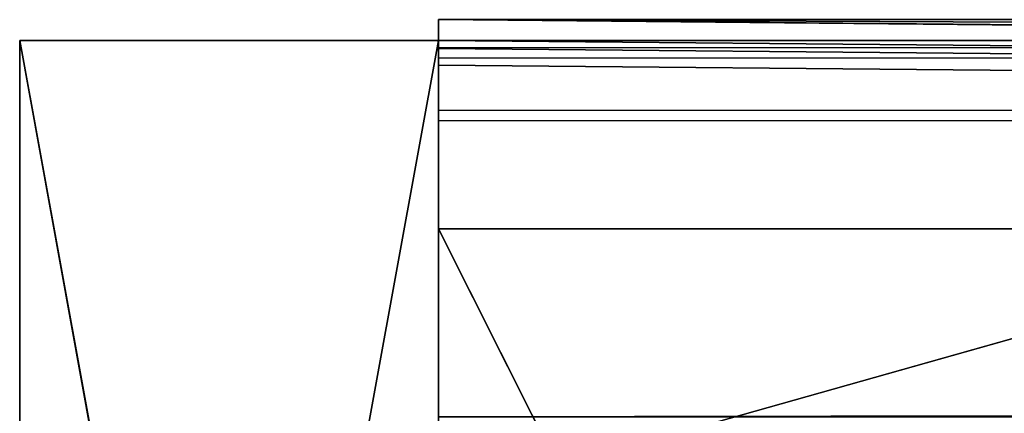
# Model space of a CAD drawing. Extents: x -102 to 18, y -3 to 3.
# Tile 4 of 54: x -102.45 to -101.98, y 0.372 to 0.56. Entities that reach past the tile are written whole.
import ezdxf

# ---------------------------------------------------------------- set-up
doc = ezdxf.new("R2010")
doc.units = 0
doc.header["$LTSCALE"] = 2.54
doc.layers.get('0').update_dxf_attribs({"color": 13, "linetype": 'CONTINUOUS'})

msp = doc.modelspace()

# ---------------------------------------------------------------- linework, layer by layer
at = {"color": 250}
for p, q in [((-102.25001, 0.56, -12.28), (-102.25, 0.55, -12.29)), ((-102.25001, 0.56, -12.28), (-102.25, 0.55, -12.28)), ((-102.25001, 0.56, -13), (-102.25001, 0.56, -12.28)), ((-102.25001, 0.56, -12.28), (17.75, 0.56, -13)), ((-2.69203, 0.56, -13), (-102.25001, 0.56, -13)), ((-2.69203, 0.56, -13), (-102.25001, 0.56, -13)), ((-102.25001, 0.56, -13), (-2.7223, -0.36893, -13)), ((-102.25001, 0.56, -12.28), (-102.25, 0.55, -12.342)), ((-102.25001, 0.56, -12.28), (-102.25, 0.55, -12.29)), ((-102.25001, 0.56, -13), (-102.25, 0.55, -12.99)), ((-102.25001, 0.56, -12.28), (-102.25, 0.55, -12.342)), ((-102.25001, 0.56, -13), (-102.25001, 0.56, -12.28)), ((-102.25, 0.55, -13), (-102.25001, 0.56, -13)), ((-102.25001, 0.56, -13), (-102.25, 0.55, -12.99)), ((-102.25001, 0.56, -12.28), (17.75, 0.56, -13)), ((-102.25001, 0.56, -12.28), (17.75, 0.56, -12.28)), ((-102.25001, 0.56, -12.28), (-102.25, 0.55, -12.28)), ((-102.25001, 0.56, -12.28), (17.75, 0.56, -12.28)), ((-102.25001, 0.56, -13), (-2.7223, -0.36893, -13)), ((-102.25, 0.55, -13), (-102.25001, 0.56, -13)), ((-102.25, -0.55, -13.015), (-102.45, 0.55, -13.015)), ((-102.45, 0.55, -13.015), (-102.25, 0.55, -13.015)), ((-102.25, 0.55, -13.015), (-102.45, 0.55, -12.265)), ((-102.45, 0.55, -13.015), (-102.25, 0.55, -13.015)), ((-102.45, 0.55, -13.015), (-102.45, 0.55, -12.265)), ((-102.45, 0.55, -13.015), (-102.45, -0.55, -12.265)), ((-102.45, -0.55, -13.015), (-102.45, 0.55, -13.015)), ((-102.45, 0.55, -13.015), (-102.45, 0.55, -12.265)), ((-102.45, 0.55, -13.015), (-102.45, -0.55, -12.265)), ((-102.45, 0.55, -12.265), (-102.45, -0.55, -12.265)), ((-102.25, -0.55, -13.015), (-102.45, 0.55, -13.015)), ((-102.45, -0.55, -13.015), (-102.45, 0.55, -13.015)), ((-102.25, 0.55, -12.265), (-102.45, -0.55, -12.265)), ((-102.25, 0.55, -13.015), (-102.45, 0.55, -12.265)), ((-102.45, 0.55, -12.265), (-102.25, 0.55, -12.265)), ((-102.25, 0.55, -12.265), (-102.45, -0.55, -12.265)), ((-102.45, 0.55, -12.265), (-102.25, 0.55, -12.265)), ((-102.45, 0.55, -12.265), (-102.45, -0.55, -12.265)), ((-102.25, -0.55, -13.015), (-102.25, 0.55, -13.015)), ((-102.25, 0.55, -13), (-102.25, 0.55, -12.99)), ((-102.25, 0.55, -12.99), (-102.25, 0.54151, -12.98151)), ((-102.25, 0.5462, -13), (-102.25, 0.55, -13)), ((-102.25, 0.55, -12.265), (-102.25, -0.55, -12.265)), ((-102.25, 0.55, -13.015), (-102.25, 0.55, -13)), ((-102.25, 0.55, -12.28), (-102.25, 0.55, -12.265)), ((-102.25, 0.55, -12.29), (-102.25, 0.55, -12.28)), ((-102.25, 0.55, -12.342), (-102.25, 0.55, -12.29)), ((-102.25, 0.55, -12.99), (-102.25, 0.55, -12.342)), ((-102.25, 0.55, -13), (-102.25, 0.55, -12.99)), ((-102.25, 0.55, -12.29), (-102.25, 0.55, -12.28)), ((-102.25, 0.55, -12.342), (-102.25, 0.55, -12.29)), ((-102.25, 0.55, -12.99), (-102.25, 0.55, -12.342)), ((-102.25, 0.55, -13), (-102.25, 0.55, -12.99)), ((-102.25, 0.55, -12.28), (-102.25, 0.54658, -12.28)), ((-102.25, 0.51658, -12.28), (-102.25, 0.55, -12.265)), ((-102.25, 0.55, -12.265), (-102.25, -0.55, -12.265)), ((-102.25, 0.53826, -13), (-102.25, 0.55, -13.015)), ((-102.25, -0.55, -13.015), (-102.25, 0.55, -13.015)), ((-102.25, 0.51658, -12.28), (-102.25, 0.55, -12.265)), ((-102.25, 0.54165, -12.28), (-102.25, 0.55, -12.265)), ((-102.25, 0.55, -12.29), (-102.25, 0.54262, -12.29738)), ((-102.25, 0.55, -12.28), (-102.25, 0.54658, -12.28)), ((-102.25, 0.55, -12.29), (-102.25, 0.55, -12.28)), ((-102.25, 0.54165, -12.28), (-102.25, 0.55, -12.265)), ((-102.25, 0.54658, -12.28), (-102.25, 0.55, -12.265)), ((-102.25, 0.54658, -12.28), (-102.25, 0.55, -12.265)), ((-102.25, 0.55, -12.28), (-102.25, 0.54658, -12.28)), ((-102.25, 0.55, -12.28), (-102.25, 0.55, -12.265)), ((-102.25, 0.55, -13.015), (-102.25, 0.55, -13)), ((-102.25, 0.5462, -13), (-102.25, 0.55, -13)), ((-102.25, 0.5462, -13), (-102.25, 0.55, -13.015)), ((-102.25, 0.5462, -13), (-102.25, 0.55, -13.015)), ((-102.25, 0.53826, -13), (-102.25, 0.55, -13.015)), ((-102.25, 0.55, -12.99), (-102.25, 0.54151, -12.98151)), ((-102.25, 0.55, -12.342), (-102.25, 0.48366, -12.75332)), ((-102.25, 0.55, -12.99), (-102.25, 0.55, -12.342)), ((-102.25, 0.5462, -13), (-102.25, 0.55, -13)), ((-102.25, 0.55, -12.29), (-102.25, 0.54262, -12.29738)), ((-102.25, 0.55, -12.342), (-102.25, 0.55, -12.29)), ((-102.25, 0.55, -12.342), (-102.25, 0.48366, -12.75332)), ((-102.25, 0.54658, -12.28), (-102.25, 0.54165, -12.28)), ((-102.25, 0.54262, -12.29738), (-102.25, 0.54658, -12.28)), ((-102.25, 0.54658, -12.28), (-102.25, 0.54165, -12.28)), ((-102.25, 0.54658, -12.28), (-102.25, 0.54165, -12.28)), ((-102.25, 0.54262, -12.29738), (-102.25, 0.54658, -12.28)), ((-102.25, 0.54151, -12.98151), (-102.25, 0.5462, -13)), ((-102.25, 0.53826, -13), (-102.25, 0.5462, -13)), ((-102.25, 0.54151, -12.98151), (-102.25, 0.5462, -13)), ((-102.25, 0.53826, -13), (-102.25, 0.5462, -13)), ((-102.25, 0.53826, -13), (-102.25, 0.5462, -13)), ((-102.25, 0.54151, -12.98151), (-102.25, 0.5462, -13)), ((-102.25, 0.53826, -13), (-102.25, 0.5462, -13)), ((-102.25, 0.46, -12.66), (-102.25, 0.54262, -12.29738)), ((-102.25, 0.54262, -12.29738), (-102.25, 0.51857, -12.32143)), ((-102.25, 0.54262, -12.29738), (-102.25, 0.51857, -12.32143)), ((-102.25, 0.46, -12.66), (-102.25, 0.54262, -12.29738)), ((-102.25, 0.54165, -12.28), (-102.25, 0.51658, -12.28)), ((-102.25, 0.54165, -12.28), (-102.25, 0.51658, -12.28)), ((-102.25, 0.54165, -12.28), (-102.25, 0.51658, -12.28)), ((-102.25, 0.51857, -12.32143), (-102.25, 0.54165, -12.28)), ((-102.25, 0.51857, -12.32143), (-102.25, 0.54165, -12.28)), ((-102.25, 0.54151, -12.98151), (-102.25, 0.46, -12.9)), ((-102.25, 0.48366, -12.75332), (-102.25, 0.54151, -12.98151)), ((-102.25, 0.54151, -12.98151), (-102.25, 0.46, -12.9)), ((-102.25, 0.48366, -12.75332), (-102.25, 0.54151, -12.98151)), ((-102.25, 0.54151, -12.98151), (-102.25, 0.46, -12.9)), ((-102.25, 0.53645, -12.99769), (-102.25, 0.53826, -13)), ((-102.25, -0.41827, -13), (-102.25, 0.53826, -13)), ((-102.25, 0.53826, -13), (-102.25, 0.03435, -12.94847)), ((-102.25, -0.41827, -13), (-102.25, 0.53826, -13)), ((-102.25, 0.53826, -13), (-102.25, 0.03435, -12.94847)), ((-102.25, 0.53645, -12.99769), (-102.25, 0.53826, -13)), ((-102.25, -0.41827, -13), (-102.25, 0.53826, -13)), ((-102.25, 0.53826, -13), (-102.25, 0.03435, -12.94847)), ((-102.25, 0.46, -12.9), (-102.25, 0.53645, -12.99769)), ((-102.25, 0.46, -12.9), (-102.25, 0.53645, -12.99769)), ((-102.25, 0.51857, -12.32143), (-102.25001, 0.46, -12.38)), ((-102.25, 0.51857, -12.32143), (-102.25001, 0.46, -12.38)), ((-102.25, 0.46, -12.42659), (-102.25, 0.51857, -12.32143)), ((-102.25, 0.46, -12.42659), (-102.25, 0.51857, -12.32143)), ((-102.25, 0.51658, -12.28), (-102.25, 0.51165, -12.28)), ((-102.25, 0.51658, -12.28), (-102.25, 0.51165, -12.28)), ((-102.25, 0.51658, -12.28), (-102.25, 0.51165, -12.28)), ((-102.25, 0.51165, -12.28), (-102.25, 0.37, -12.28)), ((-102.25, 0.51165, -12.28), (-102.25, 0.37, -12.28)), ((-102.25, 0.51165, -12.28), (-102.25, 0.40688, -12.32097)), ((-102.25, 0.51165, -12.28), (-102.25, 0.37, -12.28)), ((-102.25, 0.41218, -12.32686), (-102.25, 0.51165, -12.28)), ((-102.25, 0.51165, -12.28), (-102.25, 0.40688, -12.32097)), ((-102.25, 0.41218, -12.32686), (-102.25, 0.51165, -12.28)), ((-102.25, 0.48366, -12.75332), (-102.25, 0.46, -12.9)), ((-102.25, 0.48366, -12.75332), (-102.25, 0.46, -12.9)), ((-102.25, 0.46, -12.66), (-102.25, 0.48366, -12.75332)), ((-102.25, 0.46, -12.66), (-102.25, 0.48366, -12.75332)), ((-102.25001, 0.46, -12.38), (-102.25, 0.46, -12.42659)), ((-102.25001, 0.37, -12.38), (-102.25001, 0.46, -12.38)), ((-102.25, 0.41218, -12.32686), (-102.25001, 0.46, -12.38)), ((-102.25001, 0.37, -12.38), (-102.25001, 0.46, -12.38)), ((-102.25001, 0.46, -12.38), (17.75, 0.37, -12.38)), ((17.75, 0.46, -12.38), (-102.25001, 0.46, -12.38)), ((-102.25001, 0.46, -12.38), (-102.25, 0.46, -12.42659)), ((17.75, 0.46, -12.38), (-102.25001, 0.46, -12.38)), ((-102.25001, 0.37, -12.38), (-102.25001, 0.46, -12.38)), ((-102.25001, 0.46, -12.38), (17.75, 0.37, -12.38)), ((-102.25001, 0.46, -12.38), (-102.25, 0.46, -12.42659)), ((-102.25, 0.41218, -12.32686), (-102.25001, 0.46, -12.38)), ((-101.79, -0.45647, -12.9), (-102.25, 0.46, -12.9)), ((-102.25, 0.46, -12.9), (-101.79379, 0.46, -12.89802)), ((-102.25, 0.37, -12.58818), (-102.25, 0.46, -12.42659)), ((-101.79, 0.46, -12.66), (-102.25, 0.33, -12.66)), ((-102.25, 0.46, -12.66), (-101.79, 0.46, -12.66)), ((-102.25, 0.33, -12.66), (-102.25, 0.46, -12.66)), ((-102.25, 0.46, -12.66), (-101.79, 0.46, -12.66)), ((-101.79379, 0.46, -12.89802), (-102.25, 0.46, -12.66)), ((-101.79, 0.46, -12.66), (-102.25, 0.33, -12.66)), ((-102.25, 0.46, -12.42659), (-102.25, 0.46, -12.66)), ((-101.79379, 0.46, -12.89802), (-102.25, 0.46, -12.66)), ((-102.25, 0.46, -12.66), (-102.25, 0.46, -12.9)), ((-102.25, 0.46, -12.9), (-101.79379, 0.46, -12.89802)), ((-102.25, 0.46, -12.42659), (-102.25, 0.46, -12.66)), ((-102.25, 0.46, -12.66), (-101.79, 0.46, -12.66)), ((-102.25, 0.37, -12.58818), (-102.25, 0.46, -12.42659)), ((-102.25, 0.33, -12.66), (-102.25, 0.46, -12.66)), ((-102.25, 0.46, -12.42659), (-102.25, 0.46, -12.66)), ((-101.79, -0.45647, -12.9), (-102.25, 0.46, -12.9)), ((-102.25, 0.46, -12.9), (-102.25, -0.46, -12.9)), ((-102.25, 0.46, -12.9), (-102.25, 0.03435, -12.94847)), ((-102.25, 0.46, -12.9), (-102.25, -0.46, -12.9)), ((-102.25, 0.46, -12.9), (-102.25, 0.03435, -12.94847)), ((-102.25, 0.46, -12.66), (-102.25, 0.46, -12.9)), ((-102.25, 0.46, -12.9), (-102.25, 0.03435, -12.94847)), ((-102.25, 0.37, -12.3458), (-102.25, 0.41218, -12.32686)), ((-102.25, 0.40688, -12.32097), (-102.25, 0.41218, -12.32686)), ((-102.25, 0.37, -12.3458), (-102.25, 0.41218, -12.32686)), ((-102.25, 0.40688, -12.32097), (-102.25, 0.41218, -12.32686)), ((-102.25, 0.37, -12.28), (-102.25, 0.40688, -12.32097)), ((-102.25, 0.40688, -12.32097), (-102.25, 0.37, -12.3354)), ((-102.25, 0.37, -12.28), (-102.25, 0.40688, -12.32097)), ((-102.25, 0.40688, -12.32097), (-102.25, 0.37, -12.3354))]:
    msp.add_line(p, q, dxfattribs=at)

# ---------------------------------------------------------------- meshes
mesh = msp.add_polyface(dxfattribs=at)
corners = [(-102.25001, 0.56, -12.28), (-102.25, 0.55, -12.29), (-102.25, 0.55, -12.28)]
mesh.append_faces([[corners[k] for k in face] for face in [(0, 1, 2)]], dxfattribs={"color": 250})
mesh = msp.add_polyface(dxfattribs=at)
corners = [(-102.25001, 0.56, -12.28), (-2.69203, 0.56, -13), (-102.25001, 0.56, -13), (-1.4766, 0.56, -13), (-0.96995, 0.56, -13), (-0.68588, 0.56, -13), (-0.68325, 0.55785, -13), (-0.54978, 0.56, -13), (-0.49612, 0.56, -13), (-0.35412, 0.56, -13), (-0.23859, 0.56, -13), (-0.13803, 0.56, -13), (-0.04521, 0.56, -13), (0.04521, 0.56, -13), (0.13803, 0.56, -13), (0.23859, 0.56, -13), (0.35412, 0.56, -13), (0.49612, 0.56, -13), (0.68588, 0.56, -13), (0.96995, 0.56, -13), (1.4766, 0.56, -13), (2.69155, 0.56, -13), (17.75, 0.56, -13)]
mesh.append_faces([[corners[k] for k in face] for face in [(0, 1, 2), (21, 0, 22)]], dxfattribs={"vtx0": -1, "color": 250})
mesh.append_faces([[corners[k] for k in face] for face in [(1, 0, 3), (3, 0, 4), (4, 0, 5), (5, 0, 6), (6, 0, 7), (7, 0, 8), (8, 0, 9), (9, 0, 10), (10, 0, 11), (11, 0, 12), (12, 0, 13), (13, 0, 14), (14, 0, 15), (15, 0, 16), (16, 0, 17), (17, 0, 18), (18, 0, 19), (19, 0, 20), (20, 0, 21)]], dxfattribs={"vtx0": -1, "vtx1": -1, "color": 250})
mesh = msp.add_polyface(dxfattribs=at)
corners = [(-102.25001, 0.56, -13), (-2.69933, 0.52545, -13), (-2.74777, 0.11073, -13), (-2.69442, 0.55007, -13), (-2.69203, 0.56, -13), (-2.69482, 0.54679, -13), (-2.69333, 0.55384, -13), (-2.72995, -0.33148, -13), (-2.7223, -0.36893, -13)]
mesh.append_faces([[corners[k] for k in face] for face in [(1, 3, 5), (3, 4, 6), (0, 7, 8)]], dxfattribs={"vtx0": -1, "color": 250})
mesh.append_faces([[corners[k] for k in face] for face in [(7, 0, 2)]], dxfattribs={"vtx0": -1, "vtx1": -1, "color": 250})
mesh.append_faces([[corners[k] for k in face] for face in [(1, 0, 3)]], dxfattribs={"vtx0": -1, "vtx1": -1, "vtx2": -1, "color": 250})
mesh.append_faces([[corners[k] for k in face] for face in [(0, 1, 2), (3, 0, 4)]], dxfattribs={"vtx0": -1, "vtx2": -1, "color": 250})
mesh = msp.add_polyface(dxfattribs=at)
corners = [(-102.25001, 0.56, -12.28), (-102.25, 0.55, -12.342), (-102.25, 0.55, -12.29)]
mesh.append_faces([[corners[k] for k in face] for face in [(0, 1, 2)]], dxfattribs={"color": 250})
mesh = msp.add_polyface(dxfattribs=at)
corners = [(-102.25001, 0.56, -12.28), (-102.25, 0.55, -12.99), (-102.25, 0.55, -12.342), (-102.25001, 0.56, -13)]
mesh.append_faces([[corners[k] for k in face] for face in [(0, 1, 2), (1, 0, 3)]], dxfattribs={"vtx0": -1, "color": 250})
mesh = msp.add_polyface(dxfattribs=at)
corners = [(-102.25001, 0.56, -13), (-102.25, 0.55, -13), (-102.25, 0.55, -12.99)]
mesh.append_faces([[corners[k] for k in face] for face in [(0, 1, 2)]], dxfattribs={"color": 250})
mesh = msp.add_polyface(dxfattribs=at)
corners = [(17.75, 0.56, -12.28), (17.75, 0.56, -13), (-102.25001, 0.56, -12.28)]
mesh.append_faces([[corners[k] for k in face] for face in [(0, 1, 2)]], dxfattribs={"color": 250})
mesh = msp.add_polyface(dxfattribs=at)
corners = [(-102.25, 0.55, -12.28), (17.75, 0.56, -12.28), (-102.25001, 0.56, -12.28), (-102.25, 0.54658, -12.28), (-102.25, 0.54165, -12.28), (-102.25, 0.51658, -12.28), (-102.25, 0.51165, -12.28), (-102.25, 0.37, -12.28), (-2.69934, 0.52653, -12.28), (-2.62558, 0.52659, -12.27999)]
mesh.append_faces([[corners[k] for k in face] for face in [(0, 1, 2), (1, 8, 9)]], dxfattribs={"vtx0": -1, "color": 250})
mesh.append_faces([[corners[k] for k in face] for face in [(1, 0, 3), (1, 3, 4), (1, 4, 5), (1, 5, 6), (1, 6, 7), (1, 7, 8)]], dxfattribs={"vtx0": -1, "vtx2": -1, "color": 250})
mesh = msp.add_polyface(dxfattribs=at)
corners = [(-2.7223, -0.36893, -13), (-102.25, 0.55, -13), (-102.25001, 0.56, -13), (-102.25, 0.5462, -13), (-102.25, 0.53826, -13), (-102.25, -0.41827, -13), (-102.25, -0.53826, -13), (-102.25, -0.5462, -13), (-102.25, -0.55, -13), (-2.6833, -0.56, -13), (-102.25001, -0.56, -13)]
mesh.append_faces([[corners[k] for k in face] for face in [(0, 1, 2), (8, 9, 10)]], dxfattribs={"vtx0": -1, "color": 250})
mesh.append_faces([[corners[k] for k in face] for face in [(1, 0, 3), (3, 0, 4), (4, 0, 5), (5, 0, 6), (6, 0, 7), (7, 0, 8), (9, 8, 0)]], dxfattribs={"vtx0": -1, "vtx1": -1, "color": 250})
mesh = msp.add_polyface(dxfattribs=at)
corners = [(-1.75, 0.37, -12.28), (-2.69934, 0.52653, -12.28), (-102.25, 0.37, -12.28), (-2.62558, 0.52659, -12.27999), (17.75, 0.56, -12.28), (2.45, 0.37, -12.28), (17.75, 0.37, -12.28), (17.75, 0.54658, -12.28), (17.75, 0.55, -12.28)]
mesh.append_faces([[corners[k] for k in face] for face in [(0, 1, 2), (4, 7, 8)]], dxfattribs={"vtx0": -1, "color": 250})
mesh.append_faces([[corners[k] for k in face] for face in [(1, 0, 3), (3, 0, 4)]], dxfattribs={"vtx0": -1, "vtx1": -1, "color": 250})
mesh.append_faces([[corners[k] for k in face] for face in [(4, 0, 5), (4, 5, 6), (4, 6, 7)]], dxfattribs={"vtx0": -1, "vtx2": -1, "color": 250})
mesh = msp.add_polyface(dxfattribs=at)
corners = [(-102.25, -0.55, -13.015), (-102.45, 0.55, -13.015), (-102.25, 0.55, -13.015)]
mesh.append_faces([[corners[k] for k in face] for face in [(0, 1, 2)]], dxfattribs={"color": 250})
mesh = msp.add_polyface(dxfattribs=at)
corners = [(-102.45, 0.55, -12.265), (-102.25, 0.55, -13.015), (-102.45, 0.55, -13.015)]
mesh.append_faces([[corners[k] for k in face] for face in [(0, 1, 2)]], dxfattribs={"color": 250})
mesh = msp.add_polyface(dxfattribs=at)
corners = [(-102.45, 0.55, -13.015), (-102.45, -0.55, -13.015), (-102.45, -0.55, -12.265)]
mesh.append_faces([[corners[k] for k in face] for face in [(0, 1, 2)]], dxfattribs={"color": 250})
mesh = msp.add_polyface(dxfattribs=at)
corners = [(-102.45, 0.55, -13.015), (-102.45, -0.55, -12.265), (-102.45, 0.55, -12.265)]
mesh.append_faces([[corners[k] for k in face] for face in [(0, 1, 2)]], dxfattribs={"color": 250})
mesh = msp.add_polyface(dxfattribs=at)
corners = [(-102.25, -0.55, -13.015), (-102.45, -0.55, -13.015), (-102.45, 0.55, -13.015)]
mesh.append_faces([[corners[k] for k in face] for face in [(0, 1, 2)]], dxfattribs={"color": 250})
mesh = msp.add_polyface(dxfattribs=at)
corners = [(-102.25, 0.55, -12.265), (-102.45, -0.55, -12.265), (-102.25, -0.55, -12.265)]
mesh.append_faces([[corners[k] for k in face] for face in [(0, 1, 2)]], dxfattribs={"color": 250})
mesh = msp.add_polyface(dxfattribs=at)
corners = [(-102.45, 0.55, -12.265), (-102.25, 0.55, -13), (-102.25, 0.55, -13.015), (-102.25, 0.55, -12.99), (-102.25, 0.55, -12.342), (-102.25, 0.55, -12.29), (-102.25, 0.55, -12.28), (-102.25, 0.55, -12.265)]
mesh.append_faces([[corners[k] for k in face] for face in [(0, 1, 2), (6, 0, 7)]], dxfattribs={"vtx0": -1, "color": 250})
mesh.append_faces([[corners[k] for k in face] for face in [(1, 0, 3), (3, 0, 4), (4, 0, 5), (5, 0, 6)]], dxfattribs={"vtx0": -1, "vtx1": -1, "color": 250})
mesh = msp.add_polyface(dxfattribs=at)
corners = [(-102.25, 0.55, -12.265), (-102.45, 0.55, -12.265), (-102.45, -0.55, -12.265)]
mesh.append_faces([[corners[k] for k in face] for face in [(0, 1, 2)]], dxfattribs={"color": 250})
mesh = msp.add_polyface(dxfattribs=at)
corners = [(-102.25, 0.5462, -13), (-102.25, 0.55, -12.99), (-102.25, 0.54151, -12.98151), (-102.25, 0.55, -13)]
mesh.append_faces([[corners[k] for k in face] for face in [(0, 1, 2), (1, 0, 3)]], dxfattribs={"vtx0": -1, "color": 250})
mesh = msp.add_polyface(dxfattribs=at)
corners = [(-102.25, -0.54658, -12.28), (-102.25, 0.55, -12.265), (-102.25, -0.55, -12.265), (-102.25, -0.37, -12.28), (-102.25, 0.37, -12.28), (-102.25, 0.51165, -12.28), (-102.25, 0.51658, -12.28)]
mesh.append_faces([[corners[k] for k in face] for face in [(0, 1, 2), (1, 5, 6)]], dxfattribs={"vtx0": -1, "color": 250})
mesh.append_faces([[corners[k] for k in face] for face in [(1, 0, 3), (1, 3, 4), (1, 4, 5)]], dxfattribs={"vtx0": -1, "vtx2": -1, "color": 250})
mesh = msp.add_polyface(dxfattribs=at)
corners = [(-102.25, 0.55, -13.015), (-102.25, -0.41827, -13), (-102.25, -0.55, -13.015), (-102.25, 0.53826, -13)]
mesh.append_faces([[corners[k] for k in face] for face in [(0, 1, 2), (1, 0, 3)]], dxfattribs={"vtx0": -1, "color": 250})
mesh = msp.add_polyface(dxfattribs=at)
corners = [(-102.25, 0.55, -12.265), (-102.25, 0.51658, -12.28), (-102.25, 0.54165, -12.28)]
mesh.append_faces([[corners[k] for k in face] for face in [(0, 1, 2)]], dxfattribs={"color": 250})
mesh = msp.add_polyface(dxfattribs=at)
corners = [(-102.25, 0.54658, -12.28), (-102.25, 0.55, -12.29), (-102.25, 0.54262, -12.29738), (-102.25, 0.55, -12.28)]
mesh.append_faces([[corners[k] for k in face] for face in [(0, 1, 2), (1, 0, 3)]], dxfattribs={"vtx0": -1, "color": 250})
mesh = msp.add_polyface(dxfattribs=at)
corners = [(-102.25, 0.55, -12.265), (-102.25, 0.54165, -12.28), (-102.25, 0.54658, -12.28)]
mesh.append_faces([[corners[k] for k in face] for face in [(0, 1, 2)]], dxfattribs={"color": 250})
mesh = msp.add_polyface(dxfattribs=at)
corners = [(-102.25, 0.55, -12.265), (-102.25, 0.54658, -12.28), (-102.25, 0.55, -12.28)]
mesh.append_faces([[corners[k] for k in face] for face in [(0, 1, 2)]], dxfattribs={"color": 250})
mesh = msp.add_polyface(dxfattribs=at)
corners = [(-102.25, 0.55, -13), (-102.25, 0.5462, -13), (-102.25, 0.55, -13.015)]
mesh.append_faces([[corners[k] for k in face] for face in [(0, 1, 2)]], dxfattribs={"color": 250})
mesh = msp.add_polyface(dxfattribs=at)
corners = [(-102.25, 0.55, -13.015), (-102.25, 0.5462, -13), (-102.25, 0.53826, -13)]
mesh.append_faces([[corners[k] for k in face] for face in [(0, 1, 2)]], dxfattribs={"color": 250})
mesh = msp.add_polyface(dxfattribs=at)
corners = [(-102.25, 0.55, -12.342), (-102.25, 0.54151, -12.98151), (-102.25, 0.48366, -12.75332), (-102.25, 0.55, -12.99)]
mesh.append_faces([[corners[k] for k in face] for face in [(0, 1, 2), (1, 0, 3)]], dxfattribs={"vtx0": -1, "color": 250})
mesh = msp.add_polyface(dxfattribs=at)
corners = [(-102.25, 0.54262, -12.29738), (-102.25, 0.48366, -12.75332), (-102.25, 0.46, -12.66), (-102.25, 0.55, -12.342), (-102.25, 0.55, -12.29)]
mesh.append_faces([[corners[k] for k in face] for face in [(0, 1, 2), (3, 0, 4)]], dxfattribs={"vtx0": -1, "color": 250})
mesh.append_faces([[corners[k] for k in face] for face in [(1, 0, 3)]], dxfattribs={"vtx0": -1, "vtx1": -1, "color": 250})
mesh = msp.add_polyface(dxfattribs=at)
corners = [(-102.25, 0.54165, -12.28), (-102.25, 0.54262, -12.29738), (-102.25, 0.51857, -12.32143), (-102.25, 0.54658, -12.28)]
mesh.append_faces([[corners[k] for k in face] for face in [(0, 1, 2), (1, 0, 3)]], dxfattribs={"vtx0": -1, "color": 250})
mesh = msp.add_polyface(dxfattribs=at)
corners = [(-102.25, 0.53645, -12.99769), (-102.25, 0.54151, -12.98151), (-102.25, 0.46, -12.9), (-102.25, 0.53826, -13), (-102.25, 0.5462, -13)]
mesh.append_faces([[corners[k] for k in face] for face in [(0, 1, 2), (1, 3, 4)]], dxfattribs={"vtx0": -1, "color": 250})
mesh.append_faces([[corners[k] for k in face] for face in [(1, 0, 3)]], dxfattribs={"vtx0": -1, "vtx2": -1, "color": 250})
mesh = msp.add_polyface(dxfattribs=at)
corners = [(-102.25, 0.46, -12.9), (-102.25, 0.53826, -13), (-102.25, 0.03435, -12.94847), (-102.25, 0.54151, -12.98151), (-102.25, 0.5462, -13)]
mesh.append_faces([[corners[k] for k in face] for face in [(0, 1, 2), (1, 3, 4)]], dxfattribs={"vtx0": -1, "color": 250})
mesh.append_faces([[corners[k] for k in face] for face in [(1, 0, 3)]], dxfattribs={"vtx0": -1, "vtx2": -1, "color": 250})
mesh = msp.add_polyface(dxfattribs=at)
corners = [(-102.25, 0.51165, -12.28), (-102.25001, 0.46, -12.38), (-102.25, 0.41218, -12.32686), (-102.25, 0.51857, -12.32143), (-102.25, 0.51658, -12.28), (-102.25, 0.54165, -12.28)]
mesh.append_faces([[corners[k] for k in face] for face in [(0, 1, 2), (3, 4, 5)]], dxfattribs={"vtx0": -1, "color": 250})
mesh.append_faces([[corners[k] for k in face] for face in [(1, 0, 3)]], dxfattribs={"vtx0": -1, "vtx1": -1, "color": 250})
mesh.append_faces([[corners[k] for k in face] for face in [(3, 0, 4)]], dxfattribs={"vtx0": -1, "vtx2": -1, "color": 250})
mesh = msp.add_polyface(dxfattribs=at)
corners = [(-102.25, 0.46, -12.66), (-102.25, 0.51857, -12.32143), (-102.25, 0.46, -12.42659), (-102.25, 0.54262, -12.29738)]
mesh.append_faces([[corners[k] for k in face] for face in [(0, 1, 2), (1, 0, 3)]], dxfattribs={"vtx0": -1, "color": 250})
mesh = msp.add_polyface(dxfattribs=at)
corners = [(-102.25, 0.54151, -12.98151), (-102.25, 0.46, -12.9), (-102.25, 0.48366, -12.75332)]
mesh.append_faces([[corners[k] for k in face] for face in [(0, 1, 2)]], dxfattribs={"color": 250})
mesh = msp.add_polyface(dxfattribs=at)
corners = [(-102.25, 0.53826, -13), (-102.25, 0.03435, -12.94847), (-102.25, -0.41827, -13)]
mesh.append_faces([[corners[k] for k in face] for face in [(0, 1, 2)]], dxfattribs={"color": 250})
mesh = msp.add_polyface(dxfattribs=at)
corners = [(-102.25, 0.03435, -12.94847), (-102.25, 0.53645, -12.99769), (-102.25, 0.46, -12.9), (-102.25, 0.53826, -13)]
mesh.append_faces([[corners[k] for k in face] for face in [(0, 1, 2), (1, 0, 3)]], dxfattribs={"vtx0": -1, "color": 250})
mesh = msp.add_polyface(dxfattribs=at)
corners = [(-102.25, 0.51857, -12.32143), (-102.25001, 0.46, -12.38), (-102.25, 0.46, -12.42659)]
mesh.append_faces([[corners[k] for k in face] for face in [(0, 1, 2)]], dxfattribs={"color": 250})
mesh = msp.add_polyface(dxfattribs=at)
corners = [(-102.25, 0.51165, -12.28), (-102.25, 0.37, -12.28), (-102.25, 0.40688, -12.32097)]
mesh.append_faces([[corners[k] for k in face] for face in [(0, 1, 2)]], dxfattribs={"color": 250})
mesh = msp.add_polyface(dxfattribs=at)
corners = [(-102.25, 0.51165, -12.28), (-102.25, 0.41218, -12.32686), (-102.25, 0.40688, -12.32097)]
mesh.append_faces([[corners[k] for k in face] for face in [(0, 1, 2)]], dxfattribs={"color": 250})
mesh = msp.add_polyface(dxfattribs=at)
corners = [(-102.25, 0.48366, -12.75332), (-102.25, 0.46, -12.66), (-102.25, 0.46, -12.9)]
mesh.append_faces([[corners[k] for k in face] for face in [(0, 1, 2)]], dxfattribs={"color": 250})
mesh = msp.add_polyface(dxfattribs=at)
corners = [(-102.25, 0.46, -12.42659), (-102.25001, 0.37, -12.38), (-102.25, 0.37, -12.58818), (-102.25001, 0.46, -12.38)]
mesh.append_faces([[corners[k] for k in face] for face in [(0, 1, 2), (1, 0, 3)]], dxfattribs={"vtx0": -1, "color": 250})
mesh = msp.add_polyface(dxfattribs=at)
corners = [(-102.25, 0.37, -12.3458), (-102.25001, 0.46, -12.38), (-102.25001, 0.37, -12.38), (-102.25, 0.41218, -12.32686)]
mesh.append_faces([[corners[k] for k in face] for face in [(0, 1, 2), (1, 0, 3)]], dxfattribs={"vtx0": -1, "color": 250})
mesh = msp.add_polyface(dxfattribs=at)
corners = [(17.75, 0.37, -12.38), (-102.25001, 0.46, -12.38), (17.75, 0.46, -12.38)]
mesh.append_faces([[corners[k] for k in face] for face in [(0, 1, 2)]], dxfattribs={"color": 250})
mesh = msp.add_polyface(dxfattribs=at)
corners = [(17.75, 0.46, -12.38), (-101.79, 0.46, -12.66), (-101.79, 0.46, -12.9), (-102.25, 0.46, -12.66), (-102.25, 0.46, -12.42659), (-102.25001, 0.46, -12.38)]
mesh.append_faces([[corners[k] for k in face] for face in [(0, 1, 2), (4, 0, 5)]], dxfattribs={"vtx0": -1, "color": 250})
mesh.append_faces([[corners[k] for k in face] for face in [(1, 0, 3), (3, 0, 4)]], dxfattribs={"vtx0": -1, "vtx1": -1, "color": 250})
mesh = msp.add_polyface(dxfattribs=at)
corners = [(17.75, 0.37, -12.38), (-102.25001, 0.37, -12.38), (-102.25001, 0.46, -12.38), (-73.53571, 0.37, -12.38), (-1.75, 0.37, -12.38), (2.45, 0.37, -12.38), (6.82143, 0.37, -12.38)]
mesh.append_faces([[corners[k] for k in face] for face in [(0, 1, 2), (5, 0, 6)]], dxfattribs={"vtx0": -1, "color": 250})
mesh.append_faces([[corners[k] for k in face] for face in [(1, 0, 3), (3, 0, 4), (4, 0, 5)]], dxfattribs={"vtx0": -1, "vtx1": -1, "color": 250})
mesh = msp.add_polyface(dxfattribs=at)
corners = [(-101.79379, 0.46, -12.89802), (-101.79, -0.45647, -12.9), (-102.25, 0.46, -12.9), (-101.79, 0.46, -12.9)]
mesh.append_faces([[corners[k] for k in face] for face in [(0, 1, 2), (1, 0, 3)]], dxfattribs={"vtx0": -1, "color": 250})
mesh = msp.add_polyface(dxfattribs=at)
corners = [(-101.79, 0.46, -12.66), (-102.25, 0.46, -12.66), (-102.25, 0.33, -12.66)]
mesh.append_faces([[corners[k] for k in face] for face in [(0, 1, 2)]], dxfattribs={"color": 250})
mesh = msp.add_polyface(dxfattribs=at)
corners = [(-101.79, 0.46, -12.66), (-101.79379, 0.46, -12.89802), (-101.79, 0.46, -12.9), (-102.25, 0.46, -12.66)]
mesh.append_faces([[corners[k] for k in face] for face in [(0, 1, 2), (1, 0, 3)]], dxfattribs={"vtx0": -1, "color": 250})
mesh = msp.add_polyface(dxfattribs=at)
corners = [(-101.79, 0.46, -12.66), (-102.25, 0.33, -12.66), (-101.79, 0.33, -12.66)]
mesh.append_faces([[corners[k] for k in face] for face in [(0, 1, 2)]], dxfattribs={"color": 250})
mesh = msp.add_polyface(dxfattribs=at)
corners = [(-102.25, 0.46, -12.66), (-102.25, 0.46, -12.9), (-101.79379, 0.46, -12.89802)]
mesh.append_faces([[corners[k] for k in face] for face in [(0, 1, 2)]], dxfattribs={"color": 250})
mesh = msp.add_polyface(dxfattribs=at)
corners = [(-102.25, 0.46, -12.66), (-102.25, 0.34671, -12.63), (-102.25, 0.33, -12.66), (-102.25, 0.37, -12.63), (-102.25, 0.37, -12.58818), (-102.25, 0.46, -12.42659)]
mesh.append_faces([[corners[k] for k in face] for face in [(0, 1, 2), (4, 0, 5)]], dxfattribs={"vtx0": -1, "color": 250})
mesh.append_faces([[corners[k] for k in face] for face in [(1, 0, 3), (3, 0, 4)]], dxfattribs={"vtx0": -1, "vtx1": -1, "color": 250})
mesh = msp.add_polyface(dxfattribs=at)
corners = [(-101.79, -0.45647, -12.9), (-102.25, -0.46, -12.9), (-102.25, 0.46, -12.9)]
mesh.append_faces([[corners[k] for k in face] for face in [(0, 1, 2)]], dxfattribs={"color": 250})
mesh = msp.add_polyface(dxfattribs=at)
corners = [(-102.25, 0.46, -12.9), (-102.25, -0.46, -12.9), (-102.25, 0.03435, -12.94847)]
mesh.append_faces([[corners[k] for k in face] for face in [(0, 1, 2)]], dxfattribs={"color": 250})
mesh = msp.add_polyface(dxfattribs=at)
corners = [(-102.25, 0.37, -12.3458), (-102.25, 0.40688, -12.32097), (-102.25, 0.37, -12.3354), (-102.25, 0.41218, -12.32686)]
mesh.append_faces([[corners[k] for k in face] for face in [(0, 1, 2), (1, 0, 3)]], dxfattribs={"vtx0": -1, "color": 250})
mesh = msp.add_polyface(dxfattribs=at)
corners = [(-102.25, 0.40688, -12.32097), (-102.25, 0.37, -12.28), (-102.25, 0.37, -12.3354)]
mesh.append_faces([[corners[k] for k in face] for face in [(0, 1, 2)]], dxfattribs={"color": 250})

doc.saveas('drawing.dxf')
